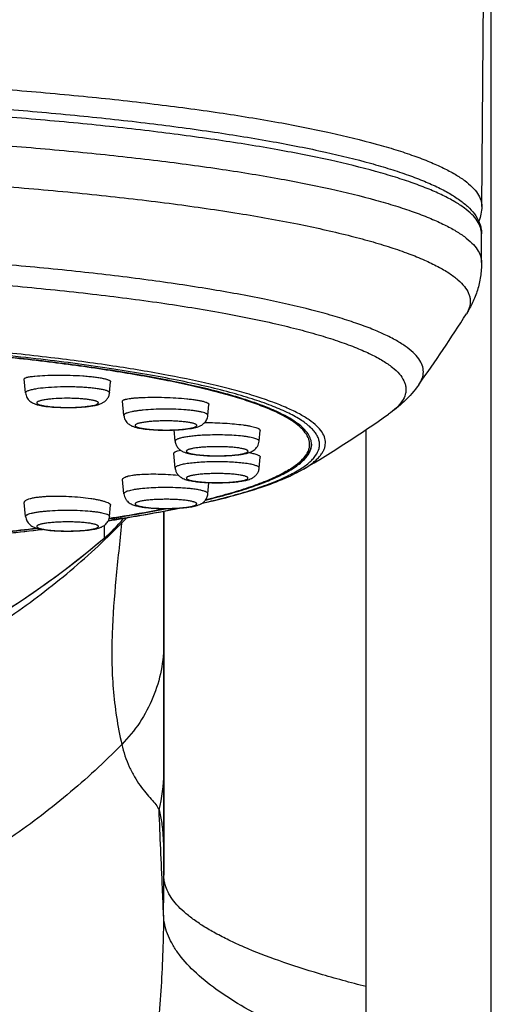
# Model space of a CAD drawing. Header units: millimetres. Extents: x 290 to 825, y 194 to 728.
# Tile 17 of 25: x 473 to 486, y 632 to 658. Entities that reach past the tile are written whole.
import ezdxf

# ---------------------------------------------------------------- set-up
doc = ezdxf.new("R2010")
doc.units = ezdxf.units.MM
doc.header["$LTSCALE"] = 65.395
doc.layers.get('0').update_dxf_attribs({"linetype": 'CONTINUOUS'})

msp = doc.modelspace()

# ---------------------------------------------------------------- linework, layer by layer
at = {"color": 7, "linetype": 'CONTINUOUS'}
for p, q in [((485.396, 653.25), (485.678, 685.146)), ((485.642, 681.095), (485.642, 475.25)), ((485.392, 651.752), (485.392, 652.518)), ((473.191, 648.26), (473.158, 648.634)), ((475.439, 648.26), (475.465, 648.558)), ((475.823, 647.655), (475.789, 648.039)), ((478.07, 647.655), (478.096, 647.948)), ((477.194, 646.965), (477.168, 647.265)), ((477.987, 647.466), (477.993, 647.466)), ((479.442, 646.965), (479.468, 647.255)), ((477.194, 646.245), (477.16, 646.635)), ((479.442, 646.245), (479.468, 646.536)), ((475.823, 645.555), (475.789, 645.939)), ((477.272, 646.056), (477.278, 646.055)), ((478.071, 645.555), (478.097, 645.848)), ((473.192, 644.95), (473.159, 645.322)), ((475.44, 644.95), (475.466, 645.247)), ((475.821, 644.898), (475.77, 644.89)), ((476.892, 645.083), (476.892, 635.461)), ((476.892, 635.461), (476.892, 635.438)), ((476.892, 635.438), (476.892, 635.339))]:
    msp.add_line(p, q, dxfattribs=at)
at = {"color": 9, "linetype": 'CONTINUOUS'}
for p, q in [((477.419, 647.286), (477.421, 647.286)), ((482.303, 630.356), (482.303, 647.275)), ((475.789, 644.9), (475.82, 644.905)), ((475.789, 644.9), (475.82, 644.905)), ((476.892, 635.474), (476.895, 645.084)), ((473.842, 644.581), (473.844, 644.581)), ((475.295, 644.707), (475.295, 644.367)), ((475.292, 644.365), (475.295, 644.367)), ((475.292, 644.365), (475.295, 644.367)), ((476.892, 635.474), (476.892, 635.42)), ((476.892, 635.438), (476.892, 635.461)), ((476.892, 635.325), (476.892, 635.339))]:
    msp.add_line(p, q, dxfattribs=at)
at = {"color": 7, "linetype": 'CONTINUOUS'}
msp.add_lwpolyline([(472.744, 642.474), (473.071, 642.688), (473.396, 642.909), (473.719, 643.137), (474.041, 643.371), (474.361, 643.612), (474.678, 643.86), (474.993, 644.113), (475.294, 644.364)], dxfattribs=at)
for centre, radius, start, end in [((447.257, 674.275), 44.66, 324.7169, 327.6506), ((462.86, 676.189), 34.843, 300.6567, 305.1091), ((478.196, 649.763), 4.133, 296.3976, 297.1478), ((472.723, 647.403), 3.98, 310.2206, 320.7786), ((468.606, 690.437), 46.107, 278.4825, 278.9382), ((475.689, 646.482), 1.585, 273.6187, 274.7699), ((472.733, 647.394), 3.967, 320.786, 320.9956), ((475.695, 646.42), 1.522, 274.7439, 279.1315), ((475.796, 645.056), 0.159, 279.1106, 289.4378), ((465.178, 717.014), 72.905, 275.16849, 276.66976), ((464.929, 717.967), 73.835, 275.30614, 276.67079), ((464.94, 717.598), 73.459, 275.32625, 276.68019), ((473, 635.474), 3.892, 359.2095, 360)]:
    msp.add_arc(centre, radius, start, end, dxfattribs=at)
at = {"color": 9, "linetype": 'CONTINUOUS'}
for centre, radius, start, end in [((474.692, 649.359), 1.469, 279.6637, 281.2231), ((474.751, 649.056), 1.159, 281.2665, 282.1896), ((477.086, 650.516), 3.247, 275.4235, 275.8862), ((478.34, 651.435), 4.861, 272.4841, 272.8377), ((476.925, 650.025), 4.861, 267.1623, 267.5159), ((472.726, 647.405), 3.979, 310.2205, 320.7313), ((472.925, 647.552), 3.975, 315.4853, 318.3468), ((472.736, 647.396), 3.965, 320.7393, 320.9284), ((469.082, 687.126), 42.755, 279.0682, 279.2251), ((465.205, 716.465), 72.353, 275.18818, 276.68502), ((474.177, 647.811), 3.247, 264.1138, 264.5765), ((473.047, 638.077), 3.845, 345.1005, 359.9962), ((426.661, 635.238), 50.231, 0.0843, 0.2084), ((-48.198, 638.852), 525.102, 359.49949, 359.61515)]:
    msp.add_arc(centre, radius, start, end, dxfattribs=at)
for points, knots in [([(461.392, 656.803), (462.955, 656.803), (466.021, 656.759), (469.796, 656.593), (472.681, 656.393), (474.697, 656.215), (476.585, 656.009), (478.326, 655.778), (479.904, 655.523), (481.304, 655.247), (482.35, 654.992), (483.087, 654.777), (483.564, 654.618), (483.988, 654.457), (484.358, 654.292), (484.672, 654.126), (484.932, 653.957), (485.136, 653.786), (485.285, 653.612), (485.376, 653.433), (485.397, 653.309), (485.396, 653.25)], [0, 0, 0, 0, 0.189431, 0.371735, 0.458062, 0.540085, 0.617043, 0.688233, 0.753017, 0.810835, 0.861219, 0.883513, 0.903831, 0.922157, 0.938491, 0.952858, 0.965315, 0.975977, 0.985046, 0.992871, 1, 1, 1, 1]), ([(485.392, 652.518), (485.392, 652.576), (485.37, 652.701), (485.277, 652.879), (485.128, 653.052), (484.922, 653.223), (484.662, 653.392), (484.346, 653.558), (483.975, 653.723), (483.551, 653.884), (483.073, 654.042), (482.336, 654.257), (481.29, 654.511), (479.889, 654.787), (478.312, 655.041), (476.571, 655.273), (474.685, 655.478), (472.671, 655.655), (469.788, 655.856), (466.016, 656.021), (462.953, 656.065), (461.392, 656.065)], [0, 0, 0, 0, 0.007133, 0.014979, 0.024078, 0.034774, 0.047266, 0.061666, 0.078031, 0.096386, 0.11673, 0.139046, 0.189464, 0.247301, 0.312091, 0.383273, 0.460211, 0.542203, 0.628489, 0.810689, 1, 1, 1, 1]), ([(461.392, 655.299), (462.953, 655.299), (466.016, 655.255), (469.788, 655.09), (472.671, 654.889), (474.685, 654.712), (476.571, 654.507), (478.312, 654.276), (479.889, 654.021), (481.29, 653.745), (482.336, 653.491), (483.073, 653.276), (483.551, 653.118), (483.975, 652.957), (484.346, 652.792), (484.662, 652.626), (484.922, 652.457), (485.128, 652.286), (485.277, 652.113), (485.37, 651.935), (485.392, 651.811), (485.392, 651.752)], [0, 0, 0, 0, 0.189311, 0.371511, 0.457797, 0.539789, 0.616727, 0.687909, 0.752699, 0.810536, 0.860954, 0.88327, 0.903614, 0.921969, 0.938334, 0.952734, 0.965226, 0.975922, 0.985021, 0.992867, 1, 1, 1, 1]), ([(461.366, 654.208), (462.999, 654.208), (465.427, 654.172), (468.621, 654.047), (470.918, 653.919), (473.111, 653.756), (475.178, 653.562), (477.096, 653.336), (478.844, 653.084), (480.404, 652.806), (481.576, 652.548), (482.405, 652.328), (482.945, 652.165), (483.427, 651.998), (483.849, 651.828), (484.211, 651.655), (484.513, 651.48), (484.753, 651.302), (484.932, 651.122), (485.032, 650.962), (485.075, 650.835), (485.09, 650.743), (485.089, 650.651), (485.065, 650.524), (485.022, 650.435), (484.986, 650.378)], [0, 0, 0, 0, 0.197543, 0.293719, 0.386801, 0.475811, 0.559819, 0.637954, 0.70942, 0.773508, 0.829612, 0.85452, 0.877268, 0.897825, 0.916178, 0.932337, 0.946344, 0.958298, 0.968381, 0.976928, 0.980802, 0.984523, 0.988199, 0.991939, 1, 1, 1, 1]), ([(483.713, 648.479), (483.751, 648.532), (483.812, 648.641), (483.846, 648.824), (483.812, 649.007), (483.713, 649.183), (483.555, 649.355), (483.339, 649.524), (483.065, 649.691), (482.733, 649.856), (482.343, 650.017), (481.897, 650.176), (481.395, 650.331), (480.622, 650.542), (479.526, 650.788), (478.064, 651.054), (476.421, 651.296), (474.616, 651.512), (472.667, 651.699), (470.595, 651.856), (468.424, 651.98), (466.177, 652.071), (463.878, 652.127), (462.33, 652.14), (461.552, 652.141)], [0, 0, 0, 0, 0.008357, 0.015875, 0.023394, 0.031751, 0.041567, 0.053217, 0.066912, 0.082764, 0.100825, 0.121111, 0.143612, 0.168299, 0.224052, 0.287913, 0.359282, 0.437451, 0.52162, 0.610918, 0.704408, 0.801105, 0.899985, 1, 1, 1, 1]), ([(461.392, 651.602), (463.007, 651.602), (465.406, 651.563), (468.555, 651.432), (470.805, 651.296), (472.939, 651.125), (474.931, 650.921), (476.756, 650.686), (478.391, 650.423), (479.625, 650.175), (480.5, 649.962), (481.072, 649.803), (481.583, 649.64), (482.033, 649.474), (482.419, 649.304), (482.741, 649.132), (482.998, 648.957), (483.191, 648.779), (483.302, 648.621), (483.351, 648.495), (483.369, 648.403), (483.37, 648.311), (483.347, 648.186), (483.269, 648.026), (483.111, 647.846), (482.976, 647.739), (482.899, 647.685)], [0, 0, 0, 0, 0.206192, 0.30618, 0.402479, 0.493938, 0.579469, 0.658067, 0.728829, 0.790972, 0.818609, 0.843869, 0.866705, 0.887087, 0.905012, 0.920512, 0.933673, 0.944677, 0.953868, 0.957975, 0.961887, 0.965728, 0.969629, 0.978072, 0.988037, 1, 1, 1, 1]), ([(480.626, 646.216), (480.709, 646.265), (480.826, 646.342), (480.962, 646.456), (481.044, 646.538), (481.111, 646.621), (481.161, 646.704), (481.196, 646.788), (481.214, 646.872), (481.216, 646.957), (481.196, 647.073), (481.125, 647.22), (480.978, 647.386), (480.771, 647.548), (480.504, 647.708), (480.176, 647.865), (479.788, 648.02), (479.342, 648.171), (478.838, 648.319), (478.058, 648.518), (476.951, 648.75), (475.474, 648.995), (473.817, 649.216), (472, 649.407), (470.046, 649.567), (467.982, 649.694), (465.833, 649.786), (463.627, 649.842), (462.14, 649.854), (461.392, 649.854)], [0, 0, 0, 0, 0.013583, 0.019518, 0.024924, 0.029849, 0.034361, 0.038547, 0.042518, 0.046404, 0.050343, 0.058868, 0.068963, 0.081127, 0.095627, 0.112598, 0.132096, 0.154133, 0.178689, 0.205721, 0.266957, 0.337214, 0.41569, 0.501447, 0.593439, 0.690525, 0.791497, 0.895089, 1, 1, 1, 1]), ([(477.915, 645.304), (478.141, 645.356), (478.569, 645.461), (479.169, 645.632), (479.689, 645.809), (480.128, 645.991), (480.439, 646.152), (480.643, 646.284), (480.767, 646.38), (480.869, 646.476), (480.972, 646.599), (481.041, 646.732), (481.061, 646.869), (481.051, 646.969), (481.019, 647.068), (480.965, 647.166), (480.889, 647.263), (480.791, 647.36), (480.672, 647.455), (480.475, 647.588), (480.171, 647.75), (479.741, 647.932), (479.229, 648.109), (478.638, 648.281), (477.97, 648.448), (477.227, 648.607), (476.414, 648.759), (475.2, 648.958), (473.534, 649.177), (471.377, 649.394), (469.042, 649.567), (466.569, 649.693), (464.004, 649.77), (462.268, 649.787), (461.392, 649.787)], [0, 0, 0, 0, 0.02913, 0.055214, 0.078184, 0.098014, 0.114734, 0.121965, 0.128477, 0.134314, 0.139542, 0.14854, 0.152646, 0.15673, 0.160992, 0.165606, 0.170713, 0.176411, 0.182772, 0.189843, 0.206228, 0.225717, 0.248345, 0.274091, 0.302894, 0.33466, 0.369278, 0.406612, 0.488814, 0.579902, 0.678319, 0.782363, 0.890219, 1, 1, 1, 1]), ([(473.191, 648.26), (473.191, 648.265), (473.194, 648.277), (473.208, 648.292), (473.231, 648.307), (473.262, 648.321), (473.301, 648.335), (473.349, 648.348), (473.405, 648.36), (473.445, 648.368), (473.466, 648.371)], [0, 0, 0, 0, 0.050134, 0.113581, 0.198756, 0.308733, 0.444331, 0.605336, 0.790952, 1, 1, 1, 1]), ([(473.466, 648.371), (473.552, 648.386), (473.743, 648.408), (474.049, 648.426), (474.324, 648.43), (474.549, 648.426), (474.712, 648.418), (474.866, 648.408), (475.007, 648.394), (475.132, 648.377), (475.238, 648.358), (475.313, 648.34), (475.362, 648.323), (475.39, 648.311), (475.412, 648.299), (475.428, 648.287), (475.437, 648.274), (475.439, 648.264), (475.439, 648.26)], [0, 0, 0, 0, 0.130364, 0.287052, 0.456046, 0.540403, 0.622104, 0.699302, 0.770261, 0.83341, 0.887391, 0.931125, 0.948925, 0.96396, 0.97627, 0.986016, 0.993617, 1, 1, 1, 1]), ([(473.692, 648.071), (473.675, 648.069), (473.644, 648.063), (473.6, 648.053), (473.564, 648.042), (473.534, 648.031), (473.512, 648.02), (473.497, 648.009), (473.489, 647.996), (473.491, 647.981), (473.503, 647.969), (473.521, 647.958), (473.547, 647.947), (473.594, 647.931), (473.671, 647.914), (473.781, 647.898), (473.912, 647.884), (474.058, 647.875), (474.214, 647.87), (474.424, 647.869), (474.627, 647.876), (474.815, 647.894), (474.9, 647.905), (474.939, 647.912)], [0, 0, 0, 0, 0.029902, 0.056152, 0.078558, 0.097005, 0.111494, 0.122268, 0.130161, 0.137278, 0.146312, 0.15872, 0.174996, 0.195251, 0.247346, 0.313584, 0.391667, 0.478744, 0.571575, 0.666678, 0.849439, 0.930277, 1, 1, 1, 1]), ([(474.996, 647.923), (475.022, 647.928), (475.057, 647.937), (475.098, 647.952), (475.119, 647.963), (475.133, 647.974), (475.141, 647.987), (475.139, 648.001), (475.129, 648.012), (475.113, 648.023), (475.089, 648.034), (475.059, 648.045), (475.023, 648.055), (474.98, 648.064), (474.911, 648.076), (474.813, 648.09), (474.683, 648.101), (474.539, 648.11), (474.388, 648.114), (474.185, 648.114), (473.99, 648.106), (473.81, 648.089), (473.729, 648.078), (473.692, 648.071)], [0, 0, 0, 0, 0.047556, 0.065671, 0.079985, 0.090733, 0.098685, 0.105748, 0.114461, 0.126314, 0.141845, 0.161197, 0.184342, 0.211154, 0.241446, 0.311491, 0.392179, 0.480753, 0.574144, 0.669099, 0.850485, 0.930636, 1, 1, 1, 1]), ([(476.339, 647.797), (476.301, 647.793), (476.228, 647.785), (476.126, 647.771), (476.036, 647.755), (475.961, 647.738), (475.909, 647.722), (475.875, 647.708), (475.846, 647.693), (475.821, 647.672), (475.823, 647.655)], [0, 0, 0, 0, 0.209622, 0.39883, 0.564833, 0.705327, 0.81865, 0.864886, 0.904215, 1, 1, 1, 1]), ([(478.07, 647.655), (478.072, 647.674), (478.043, 647.696), (478.011, 647.711), (477.973, 647.726), (477.914, 647.743), (477.829, 647.761), (477.729, 647.777), (477.615, 647.791), (477.441, 647.808), (477.204, 647.821), (476.911, 647.825), (476.62, 647.818), (476.43, 647.806), (476.339, 647.797)], [0, 0, 0, 0, 0.032542, 0.046217, 0.062339, 0.101905, 0.150918, 0.208678, 0.27425, 0.346526, 0.506056, 0.676118, 0.844725, 1, 1, 1, 1]), ([(476.501, 647.489), (476.458, 647.485), (476.397, 647.478), (476.32, 647.466), (476.271, 647.457), (476.228, 647.447), (476.192, 647.436), (476.163, 647.425), (476.142, 647.414), (476.127, 647.402), (476.121, 647.391), (476.122, 647.382), (476.125, 647.373), (476.136, 647.363), (476.155, 647.351), (476.181, 647.34), (476.214, 647.33), (476.254, 647.32), (476.301, 647.31), (476.376, 647.298), (476.482, 647.285), (476.621, 647.273), (476.773, 647.266), (476.932, 647.264), (477.091, 647.265), (477.245, 647.272), (477.345, 647.279), (477.393, 647.284)], [0, 0, 0, 0, 0.075105, 0.10811, 0.137686, 0.16359, 0.185637, 0.203718, 0.217852, 0.228315, 0.236026, 0.23955, 0.243307, 0.252607, 0.265353, 0.281987, 0.3026, 0.327119, 0.355385, 0.387174, 0.460188, 0.543547, 0.634171, 0.728669, 0.823493, 0.91508, 1, 1, 1, 1]), ([(477.421, 647.286), (477.461, 647.291), (477.519, 647.298), (477.592, 647.31), (477.639, 647.32), (477.679, 647.33), (477.712, 647.34), (477.738, 647.351), (477.757, 647.362), (477.769, 647.374), (477.773, 647.388), (477.767, 647.401), (477.753, 647.413), (477.733, 647.424), (477.705, 647.435), (477.671, 647.445), (477.63, 647.455), (477.582, 647.464), (477.507, 647.476), (477.401, 647.489), (477.262, 647.5), (477.112, 647.507), (476.955, 647.509), (476.798, 647.507), (476.646, 647.501), (476.548, 647.493), (476.501, 647.489)], [0, 0, 0, 0, 0.07306, 0.104901, 0.13325, 0.157887, 0.178655, 0.195483, 0.20845, 0.217963, 0.225256, 0.232843, 0.243016, 0.256773, 0.274426, 0.296013, 0.321442, 0.350542, 0.383083, 0.457351, 0.541645, 0.632926, 0.727867, 0.822992, 0.91482, 1, 1, 1, 1]), ([(478.001, 647.126), (477.945, 647.124), (477.835, 647.118), (477.679, 647.104), (477.54, 647.088), (477.436, 647.071), (477.365, 647.055), (477.32, 647.044), (477.281, 647.032), (477.25, 647.019), (477.225, 647.006), (477.207, 646.993), (477.196, 646.98), (477.194, 646.969), (477.194, 646.965)], [0, 0, 0, 0, 0.201944, 0.389096, 0.556731, 0.700716, 0.762765, 0.817726, 0.865356, 0.905529, 0.938294, 0.96402, 0.983757, 1, 1, 1, 1]), ([(479.442, 646.965), (479.442, 646.968), (479.441, 646.975), (479.436, 646.985), (479.427, 646.995), (479.408, 647.008), (479.375, 647.024), (479.324, 647.042), (479.26, 647.058), (479.183, 647.074), (479.094, 647.088), (478.956, 647.105), (478.764, 647.121), (478.518, 647.132), (478.261, 647.134), (478.087, 647.13), (478.001, 647.126)], [0, 0, 0, 0, 0.006608, 0.013948, 0.02273, 0.033364, 0.060902, 0.097245, 0.142309, 0.195691, 0.256789, 0.324851, 0.47829, 0.64802, 0.825059, 1, 1, 1, 1]), ([(478.086, 646.813), (478.036, 646.811), (477.94, 646.805), (477.807, 646.793), (477.707, 646.779), (477.638, 646.765), (477.596, 646.755), (477.561, 646.745), (477.532, 646.734), (477.512, 646.723), (477.498, 646.711), (477.491, 646.697), (477.496, 646.683), (477.509, 646.672), (477.528, 646.66), (477.555, 646.649), (477.589, 646.639), (477.63, 646.628), (477.697, 646.615), (477.795, 646.601), (477.927, 646.588), (478.075, 646.579), (478.231, 646.574), (478.391, 646.574), (478.498, 646.577), (478.55, 646.579)], [0, 0, 0, 0, 0.08837, 0.168311, 0.23689, 0.266144, 0.291706, 0.313398, 0.331119, 0.344903, 0.355064, 0.362614, 0.369903, 0.379481, 0.392571, 0.409569, 0.430543, 0.455413, 0.484012, 0.551428, 0.630451, 0.718187, 0.811367, 0.906496, 1, 1, 1, 1]), ([(478.58, 646.58), (478.673, 646.585), (478.802, 646.595), (478.946, 646.616), (479.012, 646.63), (479.051, 646.64), (479.084, 646.65), (479.11, 646.661), (479.129, 646.672), (479.141, 646.684), (479.145, 646.698), (479.138, 646.711), (479.124, 646.723), (479.103, 646.734), (479.076, 646.745), (479.041, 646.755), (478.999, 646.765), (478.932, 646.778), (478.833, 646.792), (478.702, 646.805), (478.556, 646.814), (478.401, 646.818), (478.243, 646.818), (478.138, 646.815), (478.086, 646.813)], [0, 0, 0, 0, 0.166083, 0.232935, 0.26123, 0.285797, 0.306479, 0.32321, 0.336075, 0.345501, 0.35277, 0.360436, 0.370755, 0.384688, 0.402533, 0.424323, 0.44996, 0.47927, 0.547929, 0.627958, 0.716493, 0.810314, 0.905986, 1, 1, 1, 1]), ([(478.318, 646.414), (478.244, 646.414), (478.1, 646.412), (477.89, 646.402), (477.697, 646.387), (477.55, 646.37), (477.447, 646.353), (477.381, 646.34), (477.325, 646.326), (477.278, 646.311), (477.242, 646.296), (477.215, 646.281), (477.198, 646.264), (477.194, 646.251), (477.194, 646.245)], [0, 0, 0, 0, 0.190575, 0.373872, 0.542919, 0.691352, 0.756103, 0.813757, 0.863845, 0.906026, 0.940136, 0.966322, 0.985416, 1, 1, 1, 1]), ([(479.442, 646.245), (479.443, 646.251), (479.438, 646.264), (479.421, 646.281), (479.395, 646.296), (479.358, 646.311), (479.311, 646.326), (479.255, 646.34), (479.19, 646.353), (479.086, 646.37), (478.939, 646.387), (478.746, 646.402), (478.536, 646.412), (478.392, 646.414), (478.318, 646.414)], [0, 0, 0, 0, 0.014584, 0.033678, 0.059864, 0.093974, 0.136155, 0.186243, 0.243897, 0.308648, 0.457081, 0.626128, 0.809425, 1, 1, 1, 1]), ([(478.318, 646.099), (478.265, 646.099), (478.159, 646.097), (478.006, 646.09), (477.865, 646.079), (477.758, 646.067), (477.682, 646.055), (477.634, 646.045), (477.593, 646.035), (477.558, 646.024), (477.53, 646.014), (477.51, 646.002), (477.497, 645.991), (477.491, 645.977), (477.497, 645.963), (477.51, 645.951), (477.53, 645.94), (477.558, 645.929), (477.593, 645.918), (477.634, 645.908), (477.682, 645.899), (477.758, 645.886), (477.865, 645.874), (478.006, 645.863), (478.159, 645.856), (478.265, 645.855), (478.318, 645.855)], [0, 0, 0, 0, 0.094684, 0.185812, 0.269972, 0.34405, 0.376454, 0.405382, 0.430599, 0.451931, 0.46929, 0.482726, 0.492591, 0.5, 0.507409, 0.517274, 0.53071, 0.548069, 0.569401, 0.594618, 0.623546, 0.65595, 0.730028, 0.814188, 0.905316, 1, 1, 1, 1]), ([(478.318, 645.855), (478.372, 645.855), (478.477, 645.856), (478.63, 645.863), (478.771, 645.874), (478.878, 645.886), (478.954, 645.899), (479.002, 645.908), (479.044, 645.918), (479.078, 645.929), (479.106, 645.94), (479.126, 645.951), (479.139, 645.963), (479.145, 645.977), (479.139, 645.991), (479.126, 646.002), (479.106, 646.014), (479.078, 646.024), (479.044, 646.035), (479.002, 646.045), (478.954, 646.055), (478.878, 646.067), (478.771, 646.079), (478.63, 646.09), (478.477, 646.097), (478.372, 646.099), (478.318, 646.099)], [0, 0, 0, 0, 0.094684, 0.185812, 0.269972, 0.34405, 0.376454, 0.405382, 0.430599, 0.451931, 0.46929, 0.482726, 0.492591, 0.5, 0.507409, 0.517274, 0.53071, 0.548069, 0.569401, 0.594618, 0.623546, 0.65595, 0.730028, 0.814188, 0.905316, 1, 1, 1, 1]), ([(477.264, 645.717), (477.178, 645.72), (477.004, 645.725), (476.747, 645.722), (476.501, 645.711), (476.309, 645.695), (476.171, 645.678), (476.082, 645.664), (476.005, 645.649), (475.941, 645.632), (475.89, 645.615), (475.857, 645.599), (475.838, 645.585), (475.829, 645.575), (475.824, 645.565), (475.823, 645.558), (475.823, 645.555)], [0, 0, 0, 0, 0.174941, 0.35198, 0.52171, 0.675149, 0.743211, 0.804309, 0.857691, 0.902755, 0.939098, 0.966636, 0.97727, 0.986052, 0.993392, 1, 1, 1, 1]), ([(478.071, 645.555), (478.071, 645.56), (478.069, 645.57), (478.058, 645.584), (478.04, 645.597), (478.015, 645.609), (477.984, 645.622), (477.945, 645.634), (477.901, 645.646), (477.829, 645.661), (477.725, 645.678), (477.586, 645.695), (477.43, 645.708), (477.32, 645.714), (477.264, 645.717)], [0, 0, 0, 0, 0.016243, 0.03598, 0.061706, 0.094471, 0.134644, 0.182274, 0.237235, 0.299284, 0.443269, 0.610904, 0.798056, 1, 1, 1, 1]), ([(477.18, 645.403), (477.127, 645.406), (477.022, 645.409), (476.864, 645.408), (476.709, 645.404), (476.563, 645.395), (476.432, 645.383), (476.334, 645.369), (476.266, 645.356), (476.224, 645.346), (476.19, 645.335), (476.162, 645.324), (476.141, 645.313), (476.127, 645.302), (476.12, 645.288), (476.124, 645.274), (476.136, 645.263), (476.155, 645.251), (476.181, 645.241), (476.214, 645.23), (476.254, 645.22), (476.319, 645.207), (476.463, 645.185), (476.592, 645.175), (476.685, 645.171)], [0, 0, 0, 0, 0.094014, 0.189686, 0.283507, 0.372042, 0.452071, 0.520729, 0.550039, 0.575677, 0.597467, 0.615312, 0.629245, 0.639563, 0.64723, 0.654498, 0.663925, 0.67679, 0.693521, 0.714203, 0.73877, 0.767065, 0.833916, 1, 1, 1, 1]), ([(476.715, 645.169), (476.768, 645.167), (476.874, 645.164), (477.034, 645.164), (477.191, 645.169), (477.338, 645.178), (477.47, 645.191), (477.568, 645.205), (477.635, 645.219), (477.676, 645.229), (477.71, 645.239), (477.737, 645.25), (477.757, 645.262), (477.769, 645.274), (477.774, 645.288), (477.767, 645.301), (477.754, 645.313), (477.733, 645.324), (477.705, 645.335), (477.669, 645.346), (477.627, 645.356), (477.558, 645.369), (477.459, 645.383), (477.325, 645.396), (477.23, 645.401), (477.18, 645.403)], [0, 0, 0, 0, 0.093504, 0.188633, 0.281813, 0.369549, 0.448572, 0.515988, 0.544587, 0.569457, 0.590431, 0.607429, 0.620519, 0.630097, 0.637386, 0.644936, 0.655097, 0.668881, 0.686602, 0.708294, 0.733856, 0.76311, 0.831689, 0.91163, 1, 1, 1, 1]), ([(473.192, 644.95), (473.19, 644.969), (473.219, 644.99), (473.251, 645.006), (473.29, 645.021), (473.349, 645.038), (473.433, 645.056), (473.533, 645.072), (473.648, 645.086), (473.822, 645.103), (474.058, 645.116), (474.351, 645.12), (474.642, 645.113), (474.832, 645.1), (474.923, 645.092)], [0, 0, 0, 0, 0.032542, 0.046217, 0.062339, 0.101905, 0.150918, 0.208678, 0.27425, 0.346526, 0.506056, 0.676118, 0.844725, 1, 1, 1, 1]), ([(475.936, 644.924), (476.056, 644.943), (476.513, 645.02), (476.969, 645.104), (477.304, 645.172)], [0, 0, 0, 0, 0.261954, 1, 1, 1, 1]), ([(474.923, 645.092), (474.962, 645.088), (475.034, 645.08), (475.137, 645.066), (475.226, 645.05), (475.301, 645.033), (475.354, 645.017), (475.388, 645.002), (475.416, 644.988), (475.441, 644.967), (475.44, 644.95)], [0, 0, 0, 0, 0.209622, 0.39883, 0.564833, 0.705327, 0.81865, 0.864886, 0.904215, 1, 1, 1, 1]), ([(475.771, 644.899), (475.741, 644.894), (475.621, 644.875), (475.501, 644.856), (475.411, 644.842)], [0, 0, 0, 0, 0.248889, 1, 1, 1, 1]), ([(461.392, 638.74), (462.06, 638.74), (463.396, 638.807), (465.378, 639.106), (467.321, 639.6), (469.204, 640.284), (471.009, 641.149), (472.718, 642.188), (474.314, 643.39), (475.294, 644.292), (475.759, 644.766)], [0, 0, 0, 0, 0.125251, 0.250472, 0.375636, 0.500721, 0.62571, 0.750591, 0.875356, 1, 1, 1, 1]), ([(474.762, 644.784), (474.715, 644.788), (474.616, 644.796), (474.465, 644.802), (474.307, 644.804), (474.151, 644.801), (474, 644.795), (473.861, 644.784), (473.755, 644.771), (473.68, 644.759), (473.633, 644.75), (473.592, 644.74), (473.557, 644.73), (473.53, 644.719), (473.509, 644.708), (473.496, 644.696), (473.489, 644.683), (473.493, 644.669), (473.506, 644.657), (473.525, 644.646), (473.551, 644.635), (473.584, 644.624), (473.624, 644.614), (473.67, 644.605), (473.743, 644.593), (473.801, 644.586), (473.842, 644.581)], [0, 0, 0, 0, 0.08518, 0.177008, 0.272133, 0.367074, 0.458355, 0.542649, 0.616917, 0.649458, 0.678558, 0.703987, 0.725574, 0.743227, 0.756984, 0.767157, 0.774744, 0.782037, 0.79155, 0.804517, 0.821345, 0.842113, 0.86675, 0.895099, 0.92694, 1, 1, 1, 1]), ([(473.87, 644.579), (473.918, 644.574), (474.017, 644.567), (474.171, 644.56), (474.33, 644.558), (474.489, 644.561), (474.641, 644.568), (474.781, 644.579), (474.887, 644.592), (474.961, 644.605), (475.008, 644.614), (475.048, 644.625), (475.082, 644.635), (475.108, 644.646), (475.127, 644.658), (475.137, 644.668), (475.141, 644.677), (475.141, 644.686), (475.135, 644.697), (475.121, 644.709), (475.099, 644.72), (475.07, 644.731), (475.034, 644.741), (474.992, 644.751), (474.942, 644.761), (474.865, 644.773), (474.804, 644.78), (474.762, 644.784)], [0, 0, 0, 0, 0.08492, 0.176507, 0.271331, 0.365829, 0.456453, 0.539812, 0.612826, 0.644615, 0.672881, 0.6974, 0.718013, 0.734647, 0.747393, 0.756693, 0.76045, 0.763974, 0.771685, 0.782148, 0.796282, 0.814363, 0.83641, 0.862314, 0.89189, 0.924895, 1, 1, 1, 1]), ([(475.759, 644.766), (475.734, 644.516), (475.683, 644.02), (475.584, 643.036), (475.506, 642.055), (475.494, 641.072), (475.54, 640.077), (475.652, 639.332), (475.766, 638.842)], [0, 0, 0, 0, 0.12633, 0.251329, 0.498423, 0.621915, 0.746544, 1, 1, 1, 1]), ([(475.741, 644.808), (475.746, 644.799), (475.753, 644.788), (475.758, 644.774), (475.76, 644.768), (475.759, 644.766)], [0, 0, 0, 0, 0.630087, 0.84609, 1, 1, 1, 1]), ([(461.392, 639.028), (462.024, 639.028), (463.29, 639.09), (465.172, 639.364), (467.021, 639.812), (469.422, 640.63), (472.267, 642.057), (474.327, 643.549), (475.292, 644.365)], [0, 0, 0, 0, 0.124872, 0.249823, 0.374892, 0.500051, 0.750262, 1, 1, 1, 1]), ([(475.295, 644.367), (475.295, 644.367), (475.295, 644.366), (475.294, 644.364), (475.294, 644.364)], [0, 0, 0, 0, 0.30395, 1, 1, 1, 1]), ([(476.892, 641.578), (476.892, 641.326), (476.843, 640.821), (476.623, 640.092), (476.265, 639.418), (475.944, 639.023), (475.766, 638.842)], [0, 0, 0, 0, 0.2493, 0.498907, 0.749081, 1, 1, 1, 1]), ([(475.766, 638.842), (475.301, 638.367), (474.323, 637.462), (472.727, 636.259), (471.017, 635.219), (469.211, 634.354), (467.326, 633.671), (465.381, 633.179), (463.397, 632.882), (462.06, 632.815), (461.392, 632.815)], [0, 0, 0, 0, 0.124618, 0.249371, 0.374253, 0.49925, 0.624346, 0.749519, 0.874746, 1, 1, 1, 1]), ([(475.766, 638.842), (475.814, 638.637), (475.912, 638.34), (476.096, 637.981), (476.248, 637.747), (476.403, 637.551), (476.55, 637.387), (476.675, 637.24), (476.738, 637.139), (476.763, 637.088)], [0, 0, 0, 0, 0.309231, 0.456313, 0.59353, 0.717124, 0.824694, 0.917151, 1, 1, 1, 1]), ([(476.884, 634.265), (476.874, 634.507), (476.835, 635.448), (476.792, 636.389), (476.763, 637.088)], [0, 0, 0, 0, 0.256874, 1, 1, 1, 1]), ([(476.763, 637.088), (476.796, 636.973), (476.843, 636.726), (476.875, 636.336), (476.888, 635.915), (476.891, 635.624), (476.892, 635.474)], [0, 0, 0, 0, 0.221564, 0.46227, 0.722873, 1, 1, 1, 1]), ([(482.303, 632.356), (481.886, 632.462), (481.101, 632.676), (480.009, 633.026), (479.203, 633.336), (478.641, 633.592), (478.277, 633.779), (477.955, 633.967), (477.675, 634.156), (477.437, 634.347), (477.24, 634.539), (477.086, 634.733), (476.975, 634.929), (476.907, 635.126), (476.892, 635.26), (476.892, 635.325)], [0, 0, 0, 0, 0.200436, 0.378357, 0.533426, 0.602394, 0.665705, 0.723459, 0.775817, 0.823015, 0.865396, 0.903452, 0.937883, 0.969652, 1, 1, 1, 1]), ([(476.884, 634.265), (476.878, 633.63), (476.836, 632.359), (476.67, 630.456), (476.402, 628.561), (476.035, 626.681), (475.571, 624.82), (475.004, 622.987), (474.323, 621.192), (473.518, 619.448), (472.575, 617.776), (471.472, 616.205), (470.397, 615.018), (469.438, 614.176), (468.67, 613.605), (467.854, 613.104), (466.998, 612.677), (466.107, 612.325), (464.885, 611.954), (463.31, 611.663), (462.031, 611.59), (461.392, 611.59)], [0, 0, 0, 0, 0.062198, 0.124533, 0.186981, 0.24951, 0.312094, 0.374713, 0.437347, 0.499978, 0.562584, 0.625138, 0.687609, 0.718833, 0.75004, 0.781238, 0.812438, 0.843652, 0.874888, 0.937402, 1, 1, 1, 1]), ([(482.303, 630.356), (481.887, 630.502), (481.105, 630.796), (480.02, 631.271), (479.091, 631.754), (478.321, 632.244), (477.71, 632.737), (477.319, 633.169), (477.099, 633.515), (476.983, 633.765), (476.909, 634.014), (476.887, 634.183), (476.884, 634.265)], [0, 0, 0, 0, 0.18964, 0.359398, 0.509275, 0.639642, 0.75141, 0.846294, 0.888357, 0.927502, 0.964433, 1, 1, 1, 1])]:
    msp.add_open_spline(points, degree=3, knots=knots, dxfattribs=at)
at = {"color": 7, "linetype": 'CONTINUOUS'}
for points, knots in [([(437.392, 652.518), (437.392, 652.56), (437.399, 652.644), (437.44, 652.81), (437.54, 653.007), (437.719, 653.217), (437.948, 653.41), (438.227, 653.592), (438.556, 653.767), (438.935, 653.935), (439.365, 654.1), (439.845, 654.26), (440.582, 654.476), (441.627, 654.73), (443.021, 655.005), (444.589, 655.259), (446.319, 655.49), (448.192, 655.694), (450.192, 655.87), (453.055, 656.07), (456.8, 656.235), (461.392, 656.3), (465.984, 656.235), (469.729, 656.07), (472.592, 655.87), (474.592, 655.694), (476.466, 655.49), (478.195, 655.259), (479.764, 655.005), (481.158, 654.73), (482.202, 654.476), (482.939, 654.26), (483.42, 654.1), (483.85, 653.935), (484.229, 653.767), (484.557, 653.592), (484.836, 653.41), (485.065, 653.217), (485.244, 653.007), (485.344, 652.81), (485.385, 652.644), (485.392, 652.56), (485.392, 652.518)], [0, 0, 0, 0, 0.002541, 0.005086, 0.010244, 0.015684, 0.021635, 0.028275, 0.035723, 0.044049, 0.053292, 0.06347, 0.074589, 0.099616, 0.128248, 0.160279, 0.195448, 0.233449, 0.273939, 0.316548, 0.406517, 0.5, 0.593483, 0.683452, 0.726061, 0.766551, 0.804552, 0.839721, 0.871752, 0.900384, 0.925411, 0.93653, 0.946708, 0.955951, 0.964277, 0.971725, 0.978365, 0.984316, 0.989756, 0.994914, 0.997459, 1, 1, 1, 1]), ([(485.396, 653.25), (485.396, 653.183), (485.381, 653.049), (485.341, 652.92), (485.316, 652.858)], [0, 0, 0, 0, 0.503319, 1, 1, 1, 1]), ([(485.392, 651.752), (485.392, 651.625), (485.373, 651.374), (485.289, 651.013), (485.159, 650.679), (485.047, 650.474), (484.986, 650.378)], [0, 0, 0, 0, 0.26157, 0.518054, 0.76515, 1, 1, 1, 1]), ([(480.842, 646.881), (480.842, 646.929), (480.825, 647.029), (480.749, 647.173), (480.628, 647.314), (480.461, 647.453), (480.25, 647.589), (479.994, 647.724), (479.694, 647.857), (479.35, 647.988), (478.963, 648.116), (478.366, 648.291), (477.517, 648.496), (476.383, 648.72), (475.104, 648.926), (473.694, 649.114), (472.165, 649.28), (470.533, 649.424), (468.196, 649.586), (465.14, 649.72), (462.657, 649.756), (461.392, 649.756)], [0, 0, 0, 0, 0.007133, 0.014979, 0.024078, 0.034774, 0.047266, 0.061666, 0.078031, 0.096386, 0.11673, 0.139046, 0.189464, 0.247301, 0.312091, 0.383273, 0.460211, 0.542203, 0.628489, 0.810689, 1, 1, 1, 1]), ([(480.023, 646.081), (480.119, 646.13), (480.293, 646.227), (480.516, 646.389), (480.677, 646.553), (480.761, 646.7), (480.79, 646.816), (480.794, 646.901), (480.782, 646.985), (480.741, 647.102), (480.643, 647.248), (480.468, 647.411), (480.23, 647.572), (479.931, 647.731), (479.57, 647.886), (479.149, 648.039), (478.669, 648.188), (478.131, 648.333), (477.537, 648.473), (476.641, 648.659), (475.396, 648.874), (473.763, 649.097), (471.965, 649.292), (470.026, 649.455), (467.971, 649.585), (465.827, 649.678), (463.625, 649.735), (462.14, 649.748), (461.392, 649.748)], [0, 0, 0, 0, 0.01534, 0.028223, 0.038885, 0.047783, 0.051824, 0.055754, 0.05972, 0.063862, 0.073129, 0.084296, 0.097757, 0.113712, 0.132254, 0.153416, 0.177188, 0.203535, 0.2324, 0.263711, 0.333312, 0.411524, 0.497377, 0.58978, 0.687541, 0.789392, 0.894001, 1, 1, 1, 1]), ([(473.158, 648.634), (473.157, 648.643), (473.171, 648.654), (473.186, 648.661), (473.204, 648.669), (473.232, 648.677), (473.273, 648.686), (473.323, 648.695), (473.38, 648.702), (473.421, 648.707), (473.443, 648.709)], [0, 0, 0, 0, 0.092123, 0.130002, 0.174722, 0.285179, 0.423758, 0.589854, 0.782398, 1, 1, 1, 1]), ([(473.443, 648.709), (473.532, 648.718), (473.729, 648.73), (474.041, 648.738), (474.379, 648.734), (474.662, 648.72), (474.877, 648.703), (475.022, 648.688), (475.15, 648.67), (475.259, 648.651), (475.336, 648.633), (475.386, 648.617), (475.415, 648.605), (475.437, 648.594), (475.453, 648.583), (475.463, 648.571), (475.466, 648.562), (475.465, 648.558)], [0, 0, 0, 0, 0.130205, 0.287042, 0.456387, 0.622902, 0.700346, 0.77154, 0.834896, 0.889031, 0.93283, 0.950608, 0.965566, 0.977719, 0.987184, 0.994316, 1, 1, 1, 1]), ([(483.713, 648.479), (483.598, 648.316), (483.345, 648.028), (483.047, 647.789), (482.899, 647.685)], [0, 0, 0, 0, 0.52386, 1, 1, 1, 1]), ([(473.191, 648.26), (473.195, 648.216), (473.221, 648.131), (473.301, 648.037), (473.393, 647.98), (473.484, 647.947), (473.577, 647.924), (473.722, 647.898), (473.928, 647.877), (474.198, 647.865), (474.478, 647.866), (474.744, 647.88), (474.912, 647.899), (474.989, 647.913)], [0, 0, 0, 0, 0.067691, 0.130609, 0.183825, 0.230546, 0.278211, 0.330788, 0.453707, 0.594905, 0.742004, 0.880915, 1, 1, 1, 1]), ([(474.989, 647.913), (475.035, 647.92), (475.123, 647.938), (475.232, 647.977), (475.314, 648.028), (475.375, 648.088), (475.421, 648.167), (475.436, 648.229), (475.439, 648.26)], [0, 0, 0, 0, 0.225068, 0.437432, 0.558285, 0.696014, 0.845429, 1, 1, 1, 1]), ([(475.789, 648.039), (475.788, 648.042), (475.79, 648.049), (475.797, 648.058), (475.808, 648.066), (475.824, 648.074), (475.844, 648.081), (475.879, 648.091), (475.933, 648.102), (476.011, 648.113), (476.103, 648.123), (476.209, 648.13), (476.284, 648.134), (476.323, 648.136)], [0, 0, 0, 0, 0.015997, 0.034874, 0.059232, 0.09026, 0.128451, 0.173975, 0.28692, 0.428149, 0.595788, 0.787378, 1, 1, 1, 1]), ([(476.323, 648.136), (476.416, 648.14), (476.611, 648.143), (476.909, 648.14), (477.209, 648.127), (477.451, 648.108), (477.629, 648.088), (477.746, 648.072), (477.849, 648.054), (477.935, 648.035), (477.996, 648.018), (478.035, 648.003), (478.058, 647.992), (478.075, 647.982), (478.088, 647.971), (478.095, 647.96), (478.097, 647.952), (478.096, 647.948)], [0, 0, 0, 0, 0.154884, 0.323232, 0.493172, 0.652705, 0.725016, 0.790638, 0.848451, 0.897508, 0.937084, 0.953184, 0.966807, 0.978009, 0.986952, 0.994018, 1, 1, 1, 1]), ([(475.823, 647.655), (475.826, 647.615), (475.848, 647.539), (475.915, 647.449), (475.995, 647.39), (476.076, 647.355), (476.157, 647.33), (476.277, 647.305), (476.449, 647.282), (476.678, 647.265), (476.927, 647.259), (477.177, 647.264), (477.342, 647.274), (477.421, 647.282)], [0, 0, 0, 0, 0.067438, 0.131188, 0.186814, 0.234645, 0.280711, 0.329693, 0.442854, 0.575477, 0.719768, 0.864936, 1, 1, 1, 1]), ([(477.421, 647.282), (477.492, 647.288), (477.593, 647.301), (477.72, 647.326), (477.805, 647.35), (477.889, 647.385), (477.973, 647.443), (478.044, 647.535), (478.067, 647.614), (478.07, 647.655)], [0, 0, 0, 0, 0.260774, 0.373003, 0.477146, 0.583295, 0.706245, 0.848619, 1, 1, 1, 1]), ([(477.993, 647.466), (478.17, 647.465), (478.434, 647.456), (478.773, 647.43), (478.97, 647.408), (479.111, 647.387), (479.202, 647.371), (479.281, 647.353), (479.347, 647.335), (479.393, 647.319), (479.422, 647.305), (479.448, 647.291), (479.469, 647.271), (479.468, 647.255)], [0, 0, 0, 0, 0.351925, 0.521841, 0.675581, 0.743826, 0.805121, 0.858706, 0.90397, 0.940496, 0.955439, 0.968199, 1, 1, 1, 1]), ([(477.194, 646.965), (477.197, 646.93), (477.215, 646.862), (477.27, 646.778), (477.338, 646.718), (477.41, 646.68), (477.479, 646.654), (477.578, 646.628), (477.718, 646.604), (477.906, 646.584), (478.116, 646.573), (478.338, 646.569), (478.489, 646.573), (478.563, 646.576)], [0, 0, 0, 0, 0.068377, 0.133928, 0.193044, 0.244077, 0.290762, 0.337909, 0.443349, 0.567393, 0.706604, 0.853701, 1, 1, 1, 1]), ([(478.563, 646.576), (478.663, 646.58), (478.805, 646.59), (478.984, 646.615), (479.097, 646.637), (479.203, 646.668), (479.309, 646.722), (479.405, 646.819), (479.437, 646.915), (479.442, 646.965)], [0, 0, 0, 0, 0.285636, 0.408504, 0.517037, 0.616882, 0.724522, 0.855465, 1, 1, 1, 1]), ([(477.16, 646.635), (477.159, 646.64), (477.161, 646.649), (477.17, 646.662), (477.184, 646.674), (477.204, 646.685), (477.229, 646.696), (477.274, 646.71), (477.311, 646.718), (477.337, 646.723)], [0, 0, 0, 0, 0.062543, 0.133018, 0.220211, 0.328681, 0.460475, 0.616349, 1, 1, 1, 1]), ([(480.841, 646.881), (480.839, 646.848), (480.827, 646.78), (480.785, 646.68), (480.721, 646.581), (480.634, 646.484), (480.525, 646.387), (480.341, 646.251), (480.183, 646.162), (480.071, 646.105)], [0, 0, 0, 0, 0.087756, 0.180964, 0.283195, 0.39714, 0.524705, 0.667195, 1, 1, 1, 1]), ([(480.082, 646.085), (480.196, 646.143), (480.355, 646.235), (480.541, 646.374), (480.649, 646.473), (480.735, 646.573), (480.796, 646.675), (480.834, 646.777), (480.842, 646.847), (480.842, 646.881)], [0, 0, 0, 0, 0.334467, 0.476962, 0.604104, 0.717365, 0.818909, 0.911786, 1, 1, 1, 1]), ([(479.176, 646.662), (479.199, 646.657), (479.241, 646.648), (479.3, 646.633), (479.351, 646.618), (479.393, 646.603), (479.426, 646.587), (479.45, 646.571), (479.465, 646.554), (479.468, 646.541), (479.468, 646.536)], [0, 0, 0, 0, 0.208149, 0.393276, 0.554134, 0.689867, 0.800198, 0.885859, 0.949768, 1, 1, 1, 1]), ([(477.194, 646.245), (477.197, 646.215), (477.211, 646.156), (477.254, 646.079), (477.311, 646.02), (477.389, 645.968), (477.493, 645.929), (477.625, 645.899), (477.773, 645.878), (477.942, 645.863), (478.126, 645.853), (478.253, 645.851), (478.318, 645.851)], [0, 0, 0, 0, 0.070474, 0.138812, 0.202338, 0.258591, 0.35613, 0.456565, 0.572309, 0.704305, 0.848811, 1, 1, 1, 1]), ([(480.626, 646.216), (480.549, 646.17), (480.384, 646.081), (480.012, 645.909), (479.466, 645.706), (478.718, 645.484), (478.176, 645.352), (477.885, 645.286)], [0, 0, 0, 0, 0.092392, 0.193495, 0.423643, 0.692457, 1, 1, 1, 1]), ([(478.318, 645.851), (478.383, 645.851), (478.511, 645.853), (478.695, 645.863), (478.863, 645.878), (479.012, 645.899), (479.144, 645.929), (479.247, 645.968), (479.325, 646.02), (479.382, 646.079), (479.425, 646.156), (479.439, 646.215), (479.442, 646.245)], [0, 0, 0, 0, 0.151192, 0.2957, 0.427697, 0.543442, 0.643877, 0.741418, 0.797671, 0.861194, 0.929527, 1, 1, 1, 1]), ([(475.789, 645.939), (475.789, 645.943), (475.79, 645.951), (475.795, 645.963), (475.804, 645.974), (475.823, 645.99), (475.857, 646.007), (475.91, 646.026), (475.976, 646.042), (476.056, 646.056), (476.147, 646.067), (476.29, 646.08), (476.488, 646.088), (476.741, 646.087), (477.006, 646.077), (477.184, 646.064), (477.272, 646.056)], [0, 0, 0, 0, 0.007736, 0.015938, 0.025304, 0.036299, 0.064112, 0.100401, 0.145246, 0.198328, 0.259092, 0.326813, 0.479597, 0.64876, 0.825356, 1, 1, 1, 1]), ([(478.004, 645.386), (478.21, 645.436), (478.6, 645.537), (479.146, 645.702), (479.618, 645.872), (479.904, 645.996), (480.033, 646.06)], [0, 0, 0, 0, 0.29751, 0.563635, 0.797843, 1, 1, 1, 1]), ([(478.017, 645.402), (478.222, 645.453), (478.608, 645.554), (479.148, 645.72), (479.614, 645.891), (479.896, 646.016), (480.023, 646.081)], [0, 0, 0, 0, 0.298395, 0.564797, 0.798694, 1, 1, 1, 1]), ([(473.159, 645.322), (473.159, 645.327), (473.16, 645.337), (473.167, 645.352), (473.179, 645.366), (473.204, 645.386), (473.25, 645.408), (473.319, 645.43), (473.406, 645.45), (473.509, 645.467), (473.627, 645.48), (473.757, 645.489), (473.897, 645.494), (474.097, 645.497), (474.352, 645.489), (474.651, 645.468), (474.846, 645.445), (474.94, 645.431)], [0, 0, 0, 0, 0.007982, 0.016586, 0.026585, 0.038466, 0.068765, 0.108354, 0.157093, 0.214401, 0.279414, 0.351066, 0.428136, 0.509283, 0.67805, 0.845537, 1, 1, 1, 1]), ([(474.94, 645.431), (474.979, 645.425), (475.053, 645.413), (475.158, 645.392), (475.249, 645.37), (475.325, 645.347), (475.386, 645.324), (475.426, 645.303), (475.448, 645.285), (475.459, 645.272), (475.465, 645.26), (475.466, 645.251), (475.466, 645.247)], [0, 0, 0, 0, 0.205728, 0.391772, 0.555437, 0.69451, 0.807446, 0.893746, 0.927365, 0.955329, 0.978847, 1, 1, 1, 1]), ([(475.823, 645.555), (475.825, 645.53), (475.836, 645.479), (475.869, 645.411), (475.913, 645.355), (475.977, 645.301), (476.062, 645.259), (476.168, 645.227), (476.281, 645.205), (476.46, 645.181), (476.602, 645.171), (476.702, 645.166)], [0, 0, 0, 0, 0.073446, 0.14532, 0.213816, 0.27669, 0.384149, 0.483827, 0.592179, 0.714843, 1, 1, 1, 1]), ([(476.702, 645.166), (476.777, 645.163), (476.927, 645.16), (477.149, 645.163), (477.359, 645.175), (477.547, 645.194), (477.687, 645.218), (477.786, 645.244), (477.855, 645.27), (477.927, 645.308), (477.996, 645.368), (478.05, 645.452), (478.068, 645.52), (478.071, 645.555)], [0, 0, 0, 0, 0.146301, 0.293401, 0.432614, 0.556659, 0.6621, 0.709246, 0.755932, 0.806967, 0.86608, 0.931625, 1, 1, 1, 1]), ([(475.429, 644.891), (475.565, 644.912), (476.083, 644.994), (476.599, 645.086), (476.978, 645.161)], [0, 0, 0, 0, 0.262853, 1, 1, 1, 1]), ([(475.432, 644.901), (475.562, 644.922), (476.059, 645.001), (476.555, 645.089), (476.919, 645.161)], [0, 0, 0, 0, 0.262401, 1, 1, 1, 1]), ([(477.378, 645.178), (477.265, 645.155), (476.785, 645.06), (476.304, 644.976), (475.937, 644.917)], [0, 0, 0, 0, 0.237679, 1, 1, 1, 1]), ([(473.192, 644.95), (473.196, 644.909), (473.219, 644.83), (473.289, 644.738), (473.374, 644.68), (473.458, 644.645), (473.542, 644.621), (473.67, 644.596), (473.771, 644.583), (473.841, 644.577)], [0, 0, 0, 0, 0.151385, 0.293763, 0.416713, 0.52286, 0.627001, 0.739229, 1, 1, 1, 1]), ([(473.841, 644.577), (473.921, 644.569), (474.085, 644.559), (474.335, 644.554), (474.584, 644.56), (474.813, 644.577), (474.986, 644.599), (475.106, 644.625), (475.186, 644.649), (475.267, 644.685), (475.348, 644.744), (475.415, 644.834), (475.436, 644.91), (475.44, 644.95)], [0, 0, 0, 0, 0.135066, 0.280237, 0.42453, 0.557155, 0.670316, 0.719297, 0.765364, 0.813195, 0.86882, 0.932565, 1, 1, 1, 1]), ([(475.768, 644.899), (475.77, 644.899), (475.773, 644.9), (475.78, 644.9), (475.786, 644.9), (475.789, 644.9)], [0, 0, 0, 0, 0.250643, 0.500388, 1, 1, 1, 1])]:
    msp.add_open_spline(points, degree=3, knots=knots, dxfattribs=at)
for points in [[(478.096, 645.856), (478.097, 645.853), (478.097, 645.85), (478.097, 645.848)], [(475.781, 644.897), (475.777, 644.897), (475.773, 644.897), (475.77, 644.898)], [(475.803, 644.897), (475.795, 644.896), (475.788, 644.896), (475.781, 644.897)], [(475.821, 644.898), (475.815, 644.897), (475.809, 644.897), (475.803, 644.897)]]:
    msp.add_open_spline(points, degree=3, dxfattribs=at)

doc.saveas('drawing.dxf')
